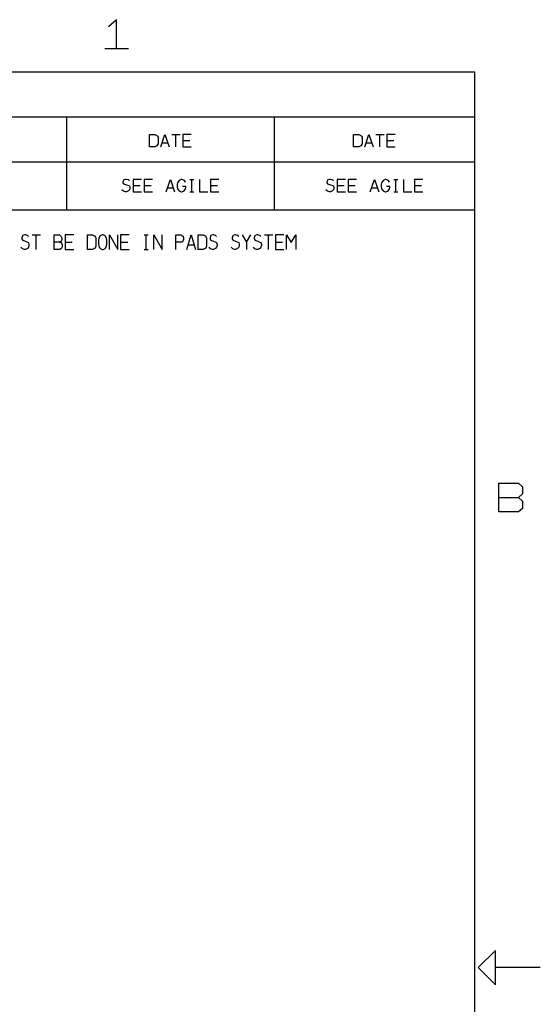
# Model space of a CAD drawing. Header units: millimetres. Extents: x 0 to 1189, y 35 to 806.
# Tile 17 of 17: x 982 to 1189, y 406 to 797. Entities that reach past the tile are written whole.
import ezdxf

# ---------------------------------------------------------------- set-up
doc = ezdxf.new("R2010")
doc.units = ezdxf.units.MM
doc.layers.add('Pen 1', color=7, linetype='Continuous')

msp = doc.modelspace()

# ---------------------------------------------------------------- linework, layer by layer
at = {"layer": 'Pen 1', "color": 7, "lineweight": 30}
for p, q in [((1015.33, 786), (1024.75, 786)), ((777.4, 758.85), (1162.45, 758.85)), ((1000.17, 758.85), (1000.17, 721.7)), ((1082.7, 758.85), (1082.7, 721.7)), ((1042, 751.85), (1045.35, 751.85)), ((1043.68, 746.92), (1043.68, 751.85)), ((1123.12, 751.85), (1126.5, 751.85)), ((1124.8, 746.92), (1124.8, 751.85)), ((1038.07, 748.47), (1040.45, 748.47)), ((1046.4, 749.42), (1049.22, 749.42)), ((1119.22, 748.47), (1121.6, 748.47)), ((1127.53, 749.42), (1130.35, 749.42)), ((777.4, 740.97), (1162.45, 740.97)), ((1049.2, 733.95), (1050.78, 733.95)), ((1050, 729.05), (1050, 733.95)), ((1130.35, 733.95), (1131.9, 733.95)), ((1131.15, 729.05), (1131.15, 733.95)), ((1026.6, 731.55), (1029.43, 731.55)), ((1031, 731.55), (1033.82, 731.55)), ((1040.28, 730.58), (1042.65, 730.58)), ((1049.2, 729.05), (1050.78, 729.05)), ((1057.4, 731.55), (1060.22, 731.55)), ((1107.72, 731.55), (1110.55, 731.55)), ((1112.12, 731.55), (1114.95, 731.55)), ((1121.43, 730.58), (1123.8, 730.58)), ((1130.35, 729.05), (1131.9, 729.05)), ((1138.53, 731.55), (1141.35, 731.55)), ((986.42, 711.92), (989.8, 711.92)), ((988.12, 706.05), (988.12, 711.92)), ((999.62, 709.03), (1002.45, 709.03)), ((1021.65, 709.03), (1024.47, 709.03)), ((1031.05, 711.92), (1032.62, 711.92)), ((1031.85, 706.05), (1031.85, 711.92)), ((1071.72, 709.03), (1073.4, 711.92)), ((1078.85, 711.92), (1082.2, 711.92)), ((1080.53, 706.05), (1080.53, 711.92)), ((1083.25, 709.03), (1086.07, 709.03)), ((1031.05, 706.05), (1032.62, 706.05)), ((1048.55, 707.88), (1050.9, 707.88)), ((1172.1, 607.45), (1179.95, 607.45)), ((1188.57, 420.55), (1170.7, 420.55))]:
    msp.add_line(p, q, dxfattribs=at)
for points in [[(1020.03, 786), (1020.03, 797.45), (1016.88, 794.6)], [(26.55, 776.72), (1162.45, 776.72), (1162.45, 61.62), (26.55, 61.62), (26.55, 776.72)], [(777.4, 776.72), (1162.45, 776.72), (1162.45, 721.7), (777.4, 721.7), (777.4, 776.72)], [(1033.2, 746.92), (1033.2, 751.85), (1035.25, 751.85), (1036.03, 751.45), (1036.35, 751.08), (1036.55, 750.7), (1036.55, 748.08), (1036.35, 747.7), (1036.03, 747.33), (1035.25, 746.92), (1033.2, 746.92)], [(1037.6, 746.92), (1039.28, 751.85), (1040.95, 746.92)], [(1049.75, 751.85), (1046.4, 751.85), (1046.4, 746.92), (1049.75, 746.92)], [(1114.32, 746.92), (1114.32, 751.85), (1116.4, 751.85), (1117.15, 751.45), (1117.5, 751.08), (1117.7, 750.7), (1117.7, 748.08), (1117.5, 747.7), (1117.15, 747.33), (1116.4, 746.92), (1114.32, 746.92)], [(1118.72, 746.92), (1120.4, 751.85), (1122.1, 746.92)], [(1130.9, 751.85), (1127.53, 751.85), (1127.53, 746.92), (1130.9, 746.92)], [(1025.18, 733.38), (1024.75, 733.78), (1023.95, 733.95), (1023.58, 733.95), (1022.95, 733.78), (1022.75, 733.58), (1022.58, 733), (1022.58, 732.62), (1022.75, 732.25), (1023.17, 732.05), (1023.95, 731.85), (1024.55, 731.67), (1025.18, 731.35), (1025.35, 730.78), (1025.35, 730.4), (1025.18, 729.83), (1024.75, 729.45), (1023.95, 729.05), (1023.58, 729.05), (1022.75, 729.25), (1022.2, 729.83)], [(1029.95, 733.95), (1026.6, 733.95), (1026.6, 729.05), (1029.95, 729.05)], [(1034.35, 733.95), (1031, 733.95), (1031, 729.05), (1034.35, 729.05)], [(1039.8, 729.05), (1041.47, 733.95), (1043.15, 729.05)], [(1047.4, 732.83), (1047.05, 733.58), (1046.03, 733.95), (1045.72, 733.95), (1044.88, 733.58), (1044.3, 732.62), (1044.2, 732.05), (1044.2, 730.97), (1044.3, 730.2), (1044.88, 729.45), (1045.72, 729.05), (1046.03, 729.05), (1046.88, 729.45), (1047.4, 730.2), (1047.55, 730.78), (1047.55, 731.15), (1046.22, 731.15)], [(1053, 733.95), (1053, 729.05), (1056.35, 729.05)], [(1060.75, 733.95), (1057.4, 733.95), (1057.4, 729.05), (1060.75, 729.05)], [(1106.3, 733.38), (1105.88, 733.78), (1105.07, 733.95), (1104.7, 733.95), (1104.1, 733.78), (1103.9, 733.58), (1103.7, 733), (1103.7, 732.62), (1103.9, 732.25), (1104.32, 732.05), (1105.07, 731.85), (1105.7, 731.67), (1106.3, 731.35), (1106.5, 730.78), (1106.5, 730.4), (1106.3, 729.83), (1105.88, 729.45), (1105.07, 729.05), (1104.7, 729.05), (1103.9, 729.25), (1103.32, 729.83)], [(1111.07, 733.95), (1107.72, 733.95), (1107.72, 729.05), (1111.07, 729.05)], [(1115.5, 733.95), (1112.12, 733.95), (1112.12, 729.05), (1115.5, 729.05)], [(1120.93, 729.05), (1122.6, 733.95), (1124.3, 729.05)], [(1128.53, 732.83), (1128.2, 733.58), (1127.15, 733.95), (1126.85, 733.95), (1126.03, 733.58), (1125.45, 732.62), (1125.32, 732.05), (1125.32, 730.97), (1125.45, 730.2), (1126.03, 729.45), (1126.85, 729.05), (1127.15, 729.05), (1128, 729.45), (1128.53, 730.2), (1128.7, 730.78), (1128.7, 731.15), (1127.35, 731.15)], [(1134.12, 733.95), (1134.12, 729.05), (1137.5, 729.05)], [(1141.9, 733.95), (1138.53, 733.95), (1138.53, 729.05), (1141.9, 729.05)], [(985, 711.25), (984.6, 711.7), (983.8, 711.92), (983.4, 711.92), (982.8, 711.7), (982.6, 711.47), (982.42, 710.78), (982.42, 710.33), (982.6, 709.88), (983.03, 709.65), (983.8, 709.4), (984.4, 709.17), (985, 708.8), (985.2, 708.1), (985.2, 707.65), (985, 706.97), (984.6, 706.5), (983.8, 706.05), (983.4, 706.05), (982.6, 706.28), (982.03, 706.97)], [(995.22, 706.05), (995.22, 711.92), (997.3, 711.92), (997.65, 711.7), (998.05, 711.25), (998.22, 710.78), (998.22, 710.1), (997.83, 709.17), (997.45, 709.03), (995.22, 709.03)], [(997.45, 709.03), (997.83, 708.8), (998.22, 708.35), (998.4, 707.88), (998.4, 707.2), (998.22, 706.72), (997.83, 706.28), (997.45, 706.05), (995.22, 706.05)], [(1003, 711.92), (999.62, 711.92), (999.62, 706.05), (1003, 706.05)], [(1008.42, 706.05), (1008.42, 711.92), (1010.5, 711.92), (1011.28, 711.47), (1011.6, 711.03), (1011.8, 710.55), (1011.8, 707.42), (1011.6, 706.97), (1011.28, 706.5), (1010.5, 706.05), (1008.42, 706.05)], [(1014.67, 711.92), (1014.38, 711.92), (1013.53, 711.47), (1012.95, 710.55), (1012.83, 709.65), (1012.83, 708.35), (1012.95, 707.42), (1013.53, 706.5), (1014.38, 706.05), (1014.67, 706.05), (1015.5, 706.5), (1016.05, 707.42), (1016.2, 708.35), (1016.2, 709.65), (1016.05, 710.55), (1015.5, 711.47), (1014.67, 711.92)], [(1017.22, 706.05), (1017.22, 711.92), (1020.6, 706.05), (1020.6, 711.92)], [(1025, 711.92), (1021.65, 711.92), (1021.65, 706.05), (1025, 706.05)], [(1034.85, 706.05), (1034.85, 711.92), (1038.2, 706.05), (1038.2, 711.92)], [(1043.65, 706.05), (1043.65, 711.92), (1045.7, 711.92), (1046.05, 711.7), (1046.47, 711.25), (1046.62, 710.78), (1046.62, 710.1), (1046.25, 709.17), (1045.85, 709.03), (1043.65, 709.03)], [(1048.05, 706.05), (1049.72, 711.92), (1051.4, 706.05)], [(1052.45, 706.05), (1052.45, 711.92), (1054.5, 711.92), (1055.28, 711.47), (1055.62, 711.03), (1055.8, 710.55), (1055.8, 707.42), (1055.62, 706.97), (1055.28, 706.5), (1054.5, 706.05), (1052.45, 706.05)], [(1059.82, 711.25), (1059.4, 711.7), (1058.6, 711.92), (1058.22, 711.92), (1057.6, 711.7), (1057.43, 711.47), (1057.22, 710.78), (1057.22, 710.33), (1057.43, 709.88), (1057.82, 709.65), (1058.6, 709.4), (1059.2, 709.17), (1059.82, 708.8), (1060.03, 708.1), (1060.03, 707.65), (1059.82, 706.97), (1059.4, 706.5), (1058.6, 706.05), (1058.22, 706.05), (1057.43, 706.28), (1056.85, 706.97)], [(1068.62, 711.25), (1068.2, 711.7), (1067.4, 711.92), (1067.03, 711.92), (1066.4, 711.7), (1066.22, 711.47), (1066.03, 710.78), (1066.03, 710.33), (1066.22, 709.88), (1066.65, 709.65), (1067.4, 709.4), (1068.03, 709.17), (1068.62, 708.8), (1068.82, 708.1), (1068.82, 707.65), (1068.62, 706.97), (1068.2, 706.5), (1067.4, 706.05), (1067.03, 706.05), (1066.22, 706.28), (1065.65, 706.97)], [(1070.05, 711.92), (1071.72, 709.03), (1071.72, 706.05)], [(1077.43, 711.25), (1077, 711.7), (1076.2, 711.92), (1075.82, 711.92), (1075.2, 711.7), (1075.03, 711.47), (1074.82, 710.78), (1074.82, 710.33), (1075.03, 709.88), (1075.45, 709.65), (1076.2, 709.4), (1076.82, 709.17), (1077.43, 708.8), (1077.62, 708.1), (1077.62, 707.65), (1077.43, 706.97), (1077, 706.5), (1076.2, 706.05), (1075.82, 706.05), (1075.03, 706.28), (1074.45, 706.97)], [(1086.6, 711.92), (1083.25, 711.92), (1083.25, 706.05), (1086.6, 706.05)], [(1087.65, 706.05), (1087.65, 711.92), (1089.47, 708.8), (1091.35, 711.92), (1091.35, 706.05)], [(1172.1, 601.72), (1172.1, 613.17), (1179.95, 613.17), (1181.5, 611.75), (1181.5, 608.88), (1179.95, 607.45), (1181.5, 606.03), (1181.5, 603.15), (1179.95, 601.72), (1172.1, 601.72)], [(1163.82, 420.55), (1170.7, 413.67), (1170.7, 427.42), (1163.82, 420.55)]]:
    msp.add_lwpolyline(points, dxfattribs=at)

doc.saveas('drawing.dxf')
